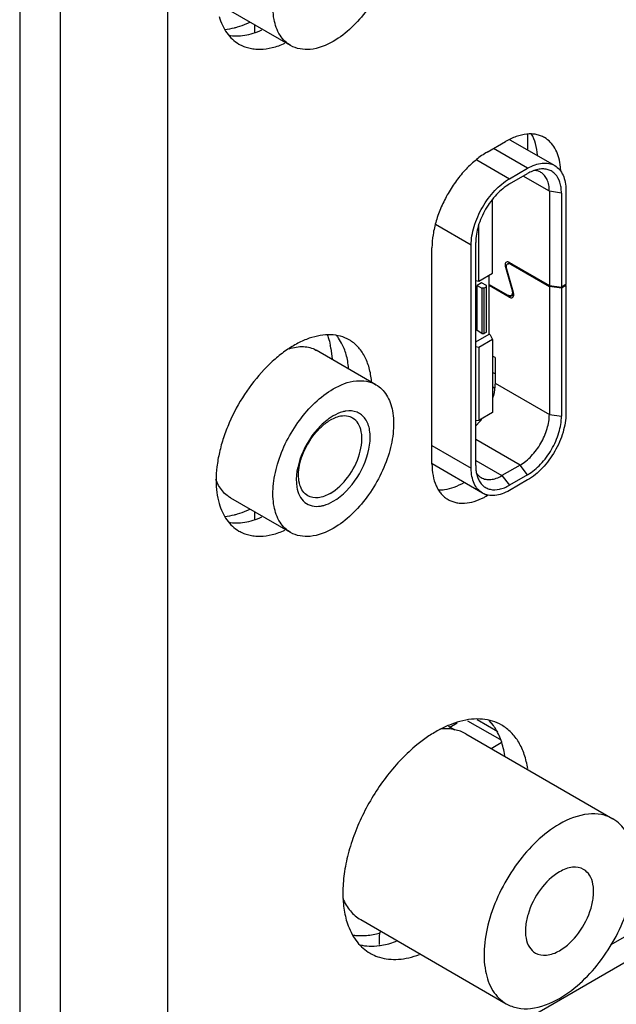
# Model space of a CAD drawing. Header units: inches. Extents: x 0 to 34, y 0 to 22.
# Tile 13 of 145: x 3.399 to 3.812, y 13.961 to 14.642. Entities that reach past the tile are written whole.
import ezdxf

# ---------------------------------------------------------------- set-up
doc = ezdxf.new("R2010")
doc.units = ezdxf.units.IN
doc.header["$LTSCALE"] = 1.87
doc.header["$MEASUREMENT"] = 0
doc.layers.get('0').update_dxf_attribs({"linetype": 'CONTINUOUS'})
doc.layers.add('02___PRT_ALL_AXES', color=7, linetype='CONTINUOUS')
doc.layers.add('THREAD', color=7, linetype='CONTINUOUS')

msp = doc.modelspace()

# ---------------------------------------------------------------- linework, layer by layer
at = {"color": 7, "linetype": 'CONTINUOUS'}
for p, q in [((3.39869, 15.71497), (3.39869, 13.8054)), ((3.5611, 14.63846), (3.5611, 14.63311)), ((3.73789, 14.55891), (3.76895, 14.54097)), ((3.7502, 14.53912), (3.72652, 14.55279)), ((3.71495, 14.54501), (3.73768, 14.53188)), ((3.73768, 14.53188), (3.7502, 14.53912)), ((3.75816, 14.53848), (3.75457, 14.53754)), ((3.73768, 14.52827), (3.7502, 14.5355)), ((3.76524, 14.52321), (3.74707, 14.53369)), ((3.77359, 14.522), (3.76524, 14.52321)), ((3.76524, 14.52321), (3.76524, 14.45811)), ((3.77359, 14.522), (3.77359, 14.45691)), ((3.77672, 14.52381), (3.77672, 14.45872)), ((3.72488, 14.51644), (3.72588, 14.51702)), ((3.72588, 14.51702), (3.72573, 14.51747)), ((3.72588, 14.46649), (3.72588, 14.51702)), ((3.71116, 14.48596), (3.68648, 14.50021)), ((3.71648, 14.46107), (3.71648, 14.50025)), ((3.71116, 14.33166), (3.71116, 14.48596)), ((3.71429, 14.33347), (3.71429, 14.48776)), ((3.73556, 14.47118), (3.73479, 14.47073)), ((3.73479, 14.47073), (3.73945, 14.45457)), ((3.73797, 14.47386), (3.73643, 14.47296)), ((3.7377, 14.47401), (3.76524, 14.45811)), ((3.73927, 14.47311), (3.73864, 14.47274)), ((3.73864, 14.47274), (3.76524, 14.45739)), ((3.71648, 14.46107), (3.72588, 14.46649)), ((3.72358, 14.42442), (3.72358, 14.46516)), ((3.74039, 14.45331), (3.73573, 14.46947)), ((3.71429, 14.46143), (3.71648, 14.46107)), ((3.71836, 14.45998), (3.71523, 14.45817)), ((3.71523, 14.45817), (3.71857, 14.45624)), ((3.71523, 14.42683), (3.71523, 14.45817)), ((3.7217, 14.45805), (3.71836, 14.45998)), ((3.72024, 14.45624), (3.71857, 14.45624)), ((3.71857, 14.45624), (3.71857, 14.4249)), ((3.7217, 14.45709), (3.72024, 14.45624)), ((3.72024, 14.4249), (3.72024, 14.45624)), ((3.7217, 14.42575), (3.7217, 14.45805)), ((3.72358, 14.45878), (3.73654, 14.4513)), ((3.73748, 14.45003), (3.72358, 14.45806)), ((3.76524, 14.45811), (3.77359, 14.45691)), ((3.77359, 14.45618), (3.76524, 14.45739)), ((3.76524, 14.45739), (3.76524, 14.36891)), ((3.77672, 14.45872), (3.77359, 14.45691)), ((3.77672, 14.45799), (3.77359, 14.45618)), ((3.77609, 14.45835), (3.77672, 14.45799)), ((3.77672, 14.45799), (3.77672, 14.36952)), ((3.73748, 14.45003), (3.74059, 14.45182)), ((3.74059, 14.45214), (3.73875, 14.45108)), ((3.73945, 14.45457), (3.73994, 14.45486)), ((3.7406, 14.45213), (3.74039, 14.45331)), ((3.77359, 14.45618), (3.77359, 14.36771)), ((3.71429, 14.41906), (3.72358, 14.42442)), ((3.71857, 14.4249), (3.71523, 14.42683)), ((3.71857, 14.4249), (3.72024, 14.4249)), ((3.7217, 14.42575), (3.72024, 14.4249)), ((3.72421, 14.42406), (3.72358, 14.42442)), ((3.72421, 14.42406), (3.72588, 14.42069)), ((3.71648, 14.41526), (3.71429, 14.41562)), ((3.72588, 14.42069), (3.71648, 14.41526)), ((3.72588, 14.42069), (3.72588, 14.37015)), ((3.60374, 14.41343), (3.60386, 14.41336)), ((3.6141, 14.41453), (3.6149, 14.40734)), ((3.71648, 14.41526), (3.71648, 14.36473)), ((3.72765, 14.40821), (3.72588, 14.40924)), ((3.72765, 14.40821), (3.72765, 14.39061)), ((3.72765, 14.39688), (3.72588, 14.39791)), ((3.72765, 14.39061), (3.76524, 14.36891)), ((3.72588, 14.37015), (3.71648, 14.36473)), ((3.76524, 14.36891), (3.77359, 14.36771)), ((3.71648, 14.36473), (3.71429, 14.36444)), ((3.71719, 14.3641), (3.71432, 14.36093)), ((3.68403, 14.34733), (3.71116, 14.33166)), ((3.74498, 14.33383), (3.71429, 14.35156)), ((3.71893, 14.3145), (3.68404, 14.33464)), ((3.71429, 14.33709), (3.73246, 14.3266)), ((3.74498, 14.33383), (3.73246, 14.3266)), ((3.7502, 14.3272), (3.74498, 14.33383)), ((3.7147, 14.32867), (3.71569, 14.32509)), ((3.7502, 14.3272), (3.73768, 14.31997)), ((3.53634, 14.31978), (3.53445, 14.32382)), ((3.73246, 14.3266), (3.73768, 14.31997)), ((3.7502, 14.32359), (3.73768, 14.31635)), ((3.5448, 14.31108), (3.54475, 14.31111)), ((3.5611, 14.30167), (3.5611, 14.29632)), ((3.70858, 14.15711), (3.73088, 14.14423)), ((3.72963, 14.14945), (3.71522, 14.15777)), ((3.69543, 14.1532), (3.69975, 14.15071)), ((3.72487, 14.13791), (3.7319, 14.14197)), ((3.63471, 14.01949), (3.63479, 14.01944)), ((3.64775, 14.00772), (3.64797, 14.01029)), ((3.64775, 14.00226), (3.64775, 14.00772)), ((3.6483, 14.01158), (3.64797, 14.01029))]:
    msp.add_line(p, q, dxfattribs=at)
at = {"color": 3, "linetype": 'CONTINUOUS'}
for p, q in [((3.42701, 13.82507), (3.42701, 15.69275)), ((3.50125, 13.82507), (3.50125, 15.69275)), ((4.86517, 14.59483), (3.49038, 13.80104))]:
    msp.add_line(p, q, dxfattribs=at)
at = {"color": 7, "linetype": 'CONTINUOUS', "true_color": 0x34a0ef}
for p, q in [((3.7502, 14.56239), (3.7502, 14.5518)), ((3.72588, 14.38826), (3.72619, 14.38808)), ((3.72619, 14.38808), (3.72739, 14.38733)), ((3.72619, 14.38085), (3.72588, 14.38103))]:
    msp.add_line(p, q, dxfattribs=at)
at = {"color": 7, "linetype": 'CONTINUOUS'}
for centre, radius, start, end in [((3.5599, 14.40528), 0.05499, 9.68889, 12.15459), ((3.68102, 14.39386), 0.04684, 320.55715, 323.48169), ((3.69419, 14.12397), 0.02749, 78.16936, 80.64234), ((3.63467, 14.04642), 0.03796, 261.71763, 265.3172), ((3.6349, 14.04952), 0.04106, 265.35675, 271.03862)]:
    msp.add_arc(centre, radius, start, end, dxfattribs=at)
for points, knots in [([(3.54925, 14.63666), (3.54852, 14.63645), (3.54571, 14.63567), (3.54282, 14.63514), (3.54067, 14.6349)], [0, 0, 0, 0, 0.258017, 1, 1, 1, 1]), ([(3.55792, 14.63998), (3.5572, 14.63964), (3.55437, 14.63838), (3.55145, 14.63731), (3.54925, 14.63666)], [0, 0, 0, 0, 0.257216, 1, 1, 1, 1]), ([(3.7502, 14.53912), (3.75185, 14.54007), (3.75512, 14.54163), (3.76015, 14.54284), (3.76488, 14.54272), (3.76772, 14.54169), (3.76895, 14.54097)], [0, 0, 0, 0, 0.289815, 0.549054, 0.782234, 1, 1, 1, 1]), ([(3.77359, 14.522), (3.77359, 14.52332), (3.77343, 14.52586), (3.77243, 14.53043), (3.77033, 14.5344), (3.76715, 14.53704), (3.76442, 14.53828), (3.76135, 14.53879), (3.75924, 14.53865), (3.75816, 14.53848)], [0, 0, 0, 0, 0.15152, 0.290674, 0.534797, 0.647328, 0.759162, 0.875342, 1, 1, 1, 1]), ([(3.76895, 14.54097), (3.77019, 14.54026), (3.77251, 14.53831), (3.77497, 14.53429), (3.77643, 14.52932), (3.77672, 14.52571), (3.77672, 14.52381)], [0, 0, 0, 0, 0.217771, 0.450954, 0.71019, 1, 1, 1, 1]), ([(3.71116, 14.48596), (3.71116, 14.4903), (3.71279, 14.49947), (3.71847, 14.51235), (3.72679, 14.52371), (3.73391, 14.52971), (3.73768, 14.53188)], [0, 0, 0, 0, 0.237213, 0.499994, 0.762778, 1, 1, 1, 1]), ([(3.75457, 14.53754), (3.7542, 14.53741), (3.7527, 14.53683), (3.75126, 14.53611), (3.7502, 14.5355)], [0, 0, 0, 0, 0.240749, 1, 1, 1, 1]), ([(3.75931, 14.53632), (3.75861, 14.53672), (3.75708, 14.53736), (3.75544, 14.53761), (3.75461, 14.53765)], [0, 0, 0, 0, 0.49015, 1, 1, 1, 1]), ([(3.76524, 14.52321), (3.76524, 14.52466), (3.76502, 14.52742), (3.7639, 14.53121), (3.76202, 14.53429), (3.76025, 14.53577), (3.75931, 14.53632)], [0, 0, 0, 0, 0.289799, 0.549048, 0.782228, 1, 1, 1, 1]), ([(3.73768, 14.52827), (3.73436, 14.52635), (3.72807, 14.52106), (3.72074, 14.51104), (3.71573, 14.49968), (3.71429, 14.4916), (3.71429, 14.48776)], [0, 0, 0, 0, 0.237223, 0.500006, 0.762786, 1, 1, 1, 1]), ([(3.73549, 14.47423), (3.73527, 14.4741), (3.73487, 14.4737), (3.73458, 14.47285), (3.73455, 14.47183), (3.73469, 14.47111), (3.73479, 14.47073)], [0, 0, 0, 0, 0.199195, 0.426537, 0.694554, 1, 1, 1, 1]), ([(3.7377, 14.47401), (3.73734, 14.47422), (3.73661, 14.47453), (3.73579, 14.4744), (3.73549, 14.47423)], [0, 0, 0, 0, 0.550851, 1, 1, 1, 1]), ([(3.73573, 14.46947), (3.73563, 14.46984), (3.73549, 14.47056), (3.73552, 14.47158), (3.73581, 14.47243), (3.73621, 14.47284), (3.73643, 14.47296)], [0, 0, 0, 0, 0.305448, 0.573466, 0.800808, 1, 1, 1, 1]), ([(3.73643, 14.47296), (3.73673, 14.47314), (3.73755, 14.47326), (3.73828, 14.47296), (3.73864, 14.47274)], [0, 0, 0, 0, 0.449149, 1, 1, 1, 1]), ([(3.73875, 14.45108), (3.73846, 14.45091), (3.73764, 14.45078), (3.73691, 14.45109), (3.73654, 14.4513)], [0, 0, 0, 0, 0.449149, 1, 1, 1, 1]), ([(3.73748, 14.45003), (3.73785, 14.44982), (3.73858, 14.44952), (3.7394, 14.44964), (3.7397, 14.44981)], [0, 0, 0, 0, 0.550851, 1, 1, 1, 1]), ([(3.73945, 14.45457), (3.73956, 14.4542), (3.7397, 14.45348), (3.73966, 14.45246), (3.73937, 14.45161), (3.73897, 14.4512), (3.73875, 14.45108)], [0, 0, 0, 0, 0.305446, 0.573462, 0.800805, 1, 1, 1, 1]), ([(3.7397, 14.44981), (3.73986, 14.4499), (3.74016, 14.45017), (3.74058, 14.45094), (3.74063, 14.45165), (3.7406, 14.45213)], [0, 0, 0, 0, 0.214148, 0.446369, 1, 1, 1, 1]), ([(3.61161, 14.42378), (3.61182, 14.42324), (3.61264, 14.42097), (3.61327, 14.41864), (3.61365, 14.41686)], [0, 0, 0, 0, 0.242462, 1, 1, 1, 1]), ([(3.58517, 14.41425), (3.58837, 14.41533), (3.59475, 14.41656), (3.60115, 14.41489), (3.60374, 14.41343)], [0, 0, 0, 0, 0.531784, 1, 1, 1, 1]), ([(3.72765, 14.39061), (3.72765, 14.38978), (3.72749, 14.38623), (3.72673, 14.38273), (3.72592, 14.38014)], [0, 0, 0, 0, 0.234807, 1, 1, 1, 1]), ([(3.74498, 14.33383), (3.74786, 14.33549), (3.7533, 14.34007), (3.75965, 14.34875), (3.76399, 14.35859), (3.76524, 14.36559), (3.76524, 14.36891)], [0, 0, 0, 0, 0.237222, 0.500006, 0.762787, 1, 1, 1, 1]), ([(3.77672, 14.36952), (3.77672, 14.36517), (3.77509, 14.356), (3.76941, 14.34312), (3.76109, 14.33176), (3.75397, 14.32576), (3.7502, 14.32359)], [0, 0, 0, 0, 0.237213, 0.499994, 0.762778, 1, 1, 1, 1]), ([(3.7502, 14.3272), (3.75352, 14.32912), (3.75981, 14.33441), (3.76714, 14.34443), (3.77215, 14.35579), (3.77359, 14.36387), (3.77359, 14.36771)], [0, 0, 0, 0, 0.237223, 0.500006, 0.762786, 1, 1, 1, 1]), ([(3.71893, 14.3145), (3.71769, 14.31521), (3.71537, 14.31716), (3.71291, 14.32118), (3.71145, 14.32615), (3.71116, 14.32976), (3.71116, 14.33166)], [0, 0, 0, 0, 0.217771, 0.450954, 0.71019, 1, 1, 1, 1]), ([(3.71429, 14.33347), (3.71429, 14.33305), (3.71432, 14.33145), (3.71449, 14.32984), (3.7147, 14.32867)], [0, 0, 0, 0, 0.259344, 1, 1, 1, 1]), ([(3.71464, 14.32859), (3.71509, 14.32788), (3.71612, 14.32659), (3.71744, 14.32558), (3.71813, 14.32518)], [0, 0, 0, 0, 0.509848, 1, 1, 1, 1]), ([(3.71569, 14.32509), (3.71608, 14.32407), (3.71701, 14.32217), (3.71899, 14.31977), (3.72143, 14.31802), (3.72531, 14.31659), (3.7298, 14.31676), (3.73425, 14.31818), (3.73653, 14.31931), (3.73768, 14.31997)], [0, 0, 0, 0, 0.124655, 0.240832, 0.352663, 0.465193, 0.709319, 0.848476, 1, 1, 1, 1]), ([(3.71813, 14.32518), (3.71908, 14.32464), (3.72125, 14.32385), (3.72486, 14.32376), (3.7287, 14.32468), (3.7312, 14.32587), (3.73246, 14.3266)], [0, 0, 0, 0, 0.217767, 0.450944, 0.710195, 1, 1, 1, 1]), ([(3.54475, 14.31111), (3.54389, 14.31161), (3.54052, 14.31388), (3.53785, 14.31712), (3.53634, 14.31978)], [0, 0, 0, 0, 0.245123, 1, 1, 1, 1]), ([(3.73768, 14.31635), (3.73603, 14.3154), (3.73276, 14.31385), (3.72773, 14.31263), (3.723, 14.31275), (3.72016, 14.31378), (3.71893, 14.3145)], [0, 0, 0, 0, 0.289815, 0.549054, 0.782234, 1, 1, 1, 1]), ([(3.54925, 14.29987), (3.54852, 14.29965), (3.54571, 14.29888), (3.54282, 14.29835), (3.54067, 14.29811)], [0, 0, 0, 0, 0.258017, 1, 1, 1, 1]), ([(3.55792, 14.30318), (3.5572, 14.30285), (3.55437, 14.30159), (3.55145, 14.30052), (3.54925, 14.29987)], [0, 0, 0, 0, 0.257216, 1, 1, 1, 1]), ([(3.69866, 14.1511), (3.69794, 14.15122), (3.69491, 14.15159), (3.69184, 14.1515), (3.68955, 14.15122)], [0, 0, 0, 0, 0.241622, 1, 1, 1, 1]), ([(3.62235, 14.03408), (3.62364, 14.03101), (3.62696, 14.02533), (3.632, 14.02105), (3.63471, 14.01949)], [0, 0, 0, 0, 0.515705, 1, 1, 1, 1]), ([(3.63564, 14.00846), (3.63664, 14.00848), (3.6408, 14.00869), (3.64492, 14.00946), (3.64797, 14.01029)], [0, 0, 0, 0, 0.240746, 1, 1, 1, 1])]:
    msp.add_open_spline(points, degree=3, knots=knots, dxfattribs=at)
msp.add_open_spline([(3.70735, 14.14803), (3.70503, 14.14937), (3.70245, 14.15033), (3.69983, 14.15088)], degree=3, dxfattribs=at)
at = {"layer": '02___PRT_ALL_AXES', "color": 7, "linetype": 'CONTINUOUS'}
for p, q in [((3.58617, 14.62399), (3.5448, 14.64787)), ((3.62146, 14.41829), (3.61938, 14.42166)), ((3.64523, 14.38948), (3.60386, 14.41336)), ((3.72221, 14.31271), (3.72011, 14.31393)), ((3.58617, 14.28719), (3.5448, 14.31108)), ((3.72659, 14.15371), (3.72366, 14.15734)), ((3.70735, 14.14803), (3.80918, 14.08923)), ((3.63471, 14.01949), (3.73536, 13.96138)), ((3.6481, 14.00164), (3.65416, 14.00289)), ((3.65416, 14.00289), (3.65943, 14.00458))]:
    msp.add_line(p, q, dxfattribs=at)
at = {"layer": '02___PRT_ALL_AXES', "color": 3, "linetype": 'CONTINUOUS'}
for p, q in [((4.84979, 14.6037), (3.80729, 14.00178)), ((3.72221, 14.55031), (3.73494, 14.55766)), ((3.77309, 14.53745), (3.77274, 14.54163)), ((3.68403, 14.33476), (3.68403, 14.48417)), ((3.72295, 14.31314), (3.72221, 14.31271)), ((3.69635, 14.15267), (3.70148, 14.15564))]:
    msp.add_line(p, q, dxfattribs=at)
at = {"layer": '02___PRT_ALL_AXES', "color": 7, "linetype": 'CONTINUOUS'}
for centre, radius, start, end in [((3.59499, 14.40451), 0.02982, 35.1038, 39.60786), ((3.69586, 14.13212), 0.03755, 32.13623, 35.09598), ((3.64152, 14.04801), 0.04683, 277.39978, 278.07392)]:
    msp.add_arc(centre, radius, start, end, dxfattribs=at)
at = {"layer": '02___PRT_ALL_AXES', "color": 3, "linetype": 'CONTINUOUS'}
msp.add_arc((3.69809, 14.35444), 0.04819, 297.11527, 300.02894, dxfattribs=at)
at = {"layer": '02___PRT_ALL_AXES', "color": 7, "linetype": 'CONTINUOUS'}
for points, knots in [([(3.58617, 14.62399), (3.58322, 14.62569), (3.57787, 14.63116), (3.57397, 14.64268), (3.57364, 14.65656), (3.57793, 14.6775), (3.59053, 14.70211), (3.60656, 14.71807), (3.6157, 14.72334)], [0, 0, 0, 0, 0.087145, 0.186857, 0.304533, 0.438673, 0.730122, 1, 1, 1, 1]), ([(3.64523, 14.72627), (3.64818, 14.72457), (3.65353, 14.7191), (3.65743, 14.70757), (3.65776, 14.69369), (3.65347, 14.67275), (3.64087, 14.64814), (3.62483, 14.63219), (3.6157, 14.62691)], [0, 0, 0, 0, 0.087145, 0.186857, 0.304533, 0.438673, 0.730122, 1, 1, 1, 1]), ([(3.54335, 14.6311), (3.54512, 14.6308), (3.54882, 14.63052), (3.55454, 14.63104), (3.56048, 14.63246), (3.5644, 14.63395), (3.56638, 14.63483)], [0, 0, 0, 0, 0.227547, 0.468515, 0.725512, 1, 1, 1, 1]), ([(3.6157, 14.62691), (3.61081, 14.62409), (3.60105, 14.62003), (3.59015, 14.62169), (3.58617, 14.62399)], [0, 0, 0, 0, 0.550836, 1, 1, 1, 1]), ([(3.7571, 14.54816), (3.75691, 14.55086), (3.75609, 14.55597), (3.75408, 14.56076), (3.75281, 14.56281)], [0, 0, 0, 0, 0.52921, 1, 1, 1, 1]), ([(3.62632, 14.40095), (3.62603, 14.4041), (3.625, 14.41008), (3.62281, 14.41576), (3.62146, 14.41829)], [0, 0, 0, 0, 0.524358, 1, 1, 1, 1]), ([(3.6157, 14.38655), (3.62058, 14.38937), (3.63034, 14.39343), (3.64124, 14.39177), (3.64523, 14.38947)], [0, 0, 0, 0, 0.550836, 1, 1, 1, 1]), ([(3.64523, 14.38947), (3.64818, 14.38777), (3.65353, 14.38231), (3.65743, 14.37078), (3.65776, 14.3569), (3.65347, 14.33596), (3.64087, 14.31135), (3.62483, 14.29539), (3.6157, 14.29012)], [0, 0, 0, 0, 0.087145, 0.186857, 0.304533, 0.438673, 0.730122, 1, 1, 1, 1]), ([(3.58617, 14.28719), (3.58322, 14.2889), (3.57787, 14.29436), (3.57397, 14.30589), (3.57364, 14.31977), (3.57793, 14.34071), (3.59053, 14.36532), (3.60656, 14.38128), (3.6157, 14.38655)], [0, 0, 0, 0, 0.087145, 0.186857, 0.304533, 0.438673, 0.730122, 1, 1, 1, 1]), ([(3.6885, 14.31671), (3.68991, 14.31666), (3.69362, 14.31689), (3.69971, 14.31851), (3.7041, 14.32063), (3.7063, 14.3219)], [0, 0, 0, 0, 0.225165, 0.592902, 1, 1, 1, 1]), ([(3.54335, 14.2943), (3.54512, 14.294), (3.54882, 14.29373), (3.55454, 14.29424), (3.56048, 14.29567), (3.5644, 14.29716), (3.56638, 14.29803)], [0, 0, 0, 0, 0.227547, 0.468515, 0.725512, 1, 1, 1, 1]), ([(3.6157, 14.29012), (3.61081, 14.2873), (3.60105, 14.28324), (3.59015, 14.28489), (3.58617, 14.28719)], [0, 0, 0, 0, 0.550836, 1, 1, 1, 1]), ([(3.73436, 14.13312), (3.73382, 14.1366), (3.73225, 14.1432), (3.72937, 14.14938), (3.72766, 14.1521)], [0, 0, 0, 0, 0.523282, 1, 1, 1, 1]), ([(3.80918, 14.08923), (3.80675, 14.09063), (3.80115, 14.09267), (3.78812, 14.09299), (3.77838, 14.0891), (3.77227, 14.08557)], [0, 0, 0, 0, 0.218397, 0.452246, 1, 1, 1, 1]), ([(3.77227, 13.96503), (3.78369, 13.97163), (3.79868, 13.98654), (3.81308, 14.00995), (3.82094, 14.0294), (3.82484, 14.04851), (3.82443, 14.06586), (3.81956, 14.08027), (3.81287, 14.0871), (3.80918, 14.08923)], [0, 0, 0, 0, 0.269586, 0.417098, 0.5618, 0.695796, 0.813345, 0.912949, 1, 1, 1, 1]), ([(3.77227, 14.08557), (3.76085, 14.07898), (3.74586, 14.06407), (3.73146, 14.04065), (3.7236, 14.02121), (3.7197, 14.0021), (3.72011, 13.98474), (3.72498, 13.97034), (3.73167, 13.96351), (3.73536, 13.96138)], [0, 0, 0, 0, 0.269586, 0.417098, 0.5618, 0.695796, 0.813345, 0.912949, 1, 1, 1, 1]), ([(3.63401, 14.00207), (3.63616, 14.00159), (3.64069, 14.00102), (3.64524, 14.00127), (3.64755, 14.00157)], [0, 0, 0, 0, 0.485824, 1, 1, 1, 1]), ([(3.73536, 13.96138), (3.7378, 13.95997), (3.74339, 13.95794), (3.75642, 13.95761), (3.76616, 13.96151), (3.77227, 13.96503)], [0, 0, 0, 0, 0.218397, 0.452246, 1, 1, 1, 1])]:
    msp.add_open_spline(points, degree=3, knots=knots, dxfattribs=at)
at = {"layer": '02___PRT_ALL_AXES', "color": 3, "linetype": 'CONTINUOUS'}
for points, knots in [([(3.53667, 14.64414), (3.53727, 14.64204), (3.53873, 14.63806), (3.54182, 14.6327), (3.5457, 14.62828), (3.54879, 14.626), (3.55041, 14.62506)], [0, 0, 0, 0, 0.272086, 0.526095, 0.766664, 1, 1, 1, 1]), ([(3.55041, 14.62506), (3.55148, 14.62444), (3.55372, 14.62336), (3.55731, 14.62222), (3.56111, 14.62157), (3.56656, 14.62135), (3.57381, 14.62239), (3.57945, 14.62438), (3.58229, 14.62564)], [0, 0, 0, 0, 0.11156, 0.224654, 0.340708, 0.460987, 0.71759, 1, 1, 1, 1]), ([(3.76194, 14.56033), (3.76105, 14.56084), (3.75917, 14.56172), (3.75613, 14.56256), (3.75289, 14.56293), (3.74822, 14.56276), (3.74202, 14.56127), (3.73731, 14.55902), (3.73494, 14.55766)], [0, 0, 0, 0, 0.108102, 0.218236, 0.332236, 0.451661, 0.710691, 1, 1, 1, 1]), ([(3.77274, 14.54163), (3.77246, 14.54371), (3.77163, 14.54765), (3.76935, 14.55298), (3.76614, 14.55733), (3.76339, 14.55949), (3.76194, 14.56033)], [0, 0, 0, 0, 0.281239, 0.537558, 0.774253, 1, 1, 1, 1]), ([(3.72221, 14.55031), (3.7196, 14.5488), (3.71443, 14.54518), (3.70733, 14.53853), (3.70078, 14.53067), (3.69504, 14.5219), (3.69032, 14.51254), (3.68678, 14.50294), (3.68458, 14.49347), (3.68403, 14.48719), (3.68403, 14.48417)], [0, 0, 0, 0, 0.114124, 0.237348, 0.366976, 0.500006, 0.633035, 0.76266, 0.885881, 1, 1, 1, 1]), ([(3.62672, 14.42043), (3.62484, 14.42151), (3.62069, 14.42324), (3.61385, 14.42424), (3.6065, 14.4237), (3.5988, 14.42165), (3.59092, 14.41817), (3.583, 14.41333), (3.57521, 14.40723), (3.56504, 14.39743), (3.55374, 14.38296), (3.54493, 14.36667), (3.53968, 14.35299), (3.5368, 14.34282), (3.53504, 14.33289), (3.53461, 14.32636), (3.53461, 14.32319)], [0, 0, 0, 0, 0.042826, 0.087417, 0.135215, 0.187137, 0.243599, 0.304575, 0.36969, 0.43832, 0.582553, 0.729596, 0.801592, 0.871216, 0.937632, 1, 1, 1, 1]), ([(3.64223, 14.39176), (3.64193, 14.39494), (3.64089, 14.40098), (3.63817, 14.40799), (3.63523, 14.41272), (3.63273, 14.41577), (3.6299, 14.41837), (3.62781, 14.4198), (3.62672, 14.42043)], [0, 0, 0, 0, 0.283404, 0.54021, 0.660327, 0.776109, 0.888848, 1, 1, 1, 1]), ([(3.68403, 14.33476), (3.68403, 14.33202), (3.68444, 14.32682), (3.68625, 14.3207), (3.68844, 14.31658), (3.69037, 14.31395), (3.69262, 14.31174), (3.69432, 14.31055), (3.69521, 14.31004)], [0, 0, 0, 0, 0.289303, 0.548331, 0.667757, 0.781759, 0.891895, 1, 1, 1, 1]), ([(3.53461, 14.32319), (3.53461, 14.32042), (3.53492, 14.31508), (3.53596, 14.30982), (3.53667, 14.30735)], [0, 0, 0, 0, 0.518741, 1, 1, 1, 1]), ([(3.53667, 14.30735), (3.53727, 14.30525), (3.53873, 14.30127), (3.54182, 14.2959), (3.5457, 14.29148), (3.54879, 14.2892), (3.55041, 14.28827)], [0, 0, 0, 0, 0.272086, 0.526095, 0.766664, 1, 1, 1, 1]), ([(3.69521, 14.31004), (3.69603, 14.30956), (3.69777, 14.30874), (3.70056, 14.30791), (3.70354, 14.30749), (3.70781, 14.30749), (3.71349, 14.30859), (3.71786, 14.31041), (3.72006, 14.31154)], [0, 0, 0, 0, 0.109752, 0.221288, 0.336235, 0.456009, 0.713787, 1, 1, 1, 1]), ([(3.55041, 14.28827), (3.55148, 14.28765), (3.55372, 14.28657), (3.55731, 14.28543), (3.56111, 14.28478), (3.56656, 14.28456), (3.57381, 14.2856), (3.57945, 14.28759), (3.58229, 14.28885)], [0, 0, 0, 0, 0.11156, 0.224654, 0.340708, 0.460987, 0.71759, 1, 1, 1, 1]), ([(3.73227, 14.15402), (3.73027, 14.15517), (3.72594, 14.15704), (3.71881, 14.15839), (3.71117, 14.15828), (3.70601, 14.15729), (3.7034, 14.15659)], [0, 0, 0, 0, 0.232493, 0.472635, 0.726949, 1, 1, 1, 1]), ([(3.7034, 14.15659), (3.70089, 14.15592), (3.69581, 14.15417), (3.68832, 14.15057), (3.68081, 14.14594), (3.67598, 14.1423), (3.67358, 14.14034)], [0, 0, 0, 0, 0.227516, 0.470339, 0.728182, 1, 1, 1, 1]), ([(3.75027, 14.12393), (3.74975, 14.12727), (3.74827, 14.1336), (3.74442, 14.14217), (3.73912, 14.14916), (3.73464, 14.15265), (3.73227, 14.15402)], [0, 0, 0, 0, 0.27983, 0.535748, 0.773039, 1, 1, 1, 1]), ([(3.67358, 14.14034), (3.66989, 14.13732), (3.66271, 14.13065), (3.65295, 14.11937), (3.64415, 14.10682), (3.63656, 14.09337), (3.63041, 14.0794), (3.62585, 14.0653), (3.62303, 14.05149), (3.62234, 14.04237), (3.62234, 14.03797)], [0, 0, 0, 0, 0.121507, 0.24878, 0.379553, 0.51134, 0.641585, 0.767829, 0.887968, 1, 1, 1, 1]), ([(3.62234, 14.03797), (3.62234, 14.03395), (3.62287, 14.02626), (3.62474, 14.01875), (3.62601, 14.01532)], [0, 0, 0, 0, 0.523543, 1, 1, 1, 1]), ([(3.62601, 14.01532), (3.62679, 14.01325), (3.62857, 14.0093), (3.63206, 14.004), (3.63625, 13.99959), (3.6395, 13.99726), (3.6412, 13.99628)], [0, 0, 0, 0, 0.267855, 0.520948, 0.76332, 1, 1, 1, 1]), ([(3.6412, 13.99628), (3.64171, 13.99599), (3.64379, 13.99486), (3.64601, 13.99399), (3.64771, 13.99347)], [0, 0, 0, 0, 0.248812, 1, 1, 1, 1]), ([(3.64771, 13.99347), (3.64976, 13.99285), (3.65412, 13.992), (3.66096, 13.99194), (3.66814, 13.99304), (3.67292, 13.9945), (3.67534, 13.99539)], [0, 0, 0, 0, 0.228776, 0.469434, 0.725716, 1, 1, 1, 1])]:
    msp.add_open_spline(points, degree=3, knots=knots, dxfattribs=at)
at = {"layer": 'THREAD', "color": 7, "linetype": 'CONTINUOUS'}
msp.add_line((3.61645, 14.3663), (3.61359, 14.36487), dxfattribs=at)
msp.add_arc((3.63411, 14.33609), 0.03673, 120.08157, 125.27863, dxfattribs=at)
for points, knots in [([(3.6157, 14.3088), (3.6224, 14.31267), (3.63354, 14.32475), (3.64113, 14.34299), (3.64153, 14.35745), (3.63872, 14.36597), (3.63232, 14.37129), (3.62699, 14.37154), (3.62445, 14.37114)], [0, 0, 0, 0, 0.2862, 0.584237, 0.710638, 0.814764, 0.904819, 1, 1, 1, 1]), ([(3.62445, 14.37114), (3.62373, 14.37102), (3.62067, 14.37036), (3.61777, 14.36906), (3.6157, 14.36787)], [0, 0, 0, 0, 0.232697, 1, 1, 1, 1]), ([(3.62198, 14.36778), (3.62153, 14.36774), (3.61964, 14.36746), (3.6178, 14.36687), (3.61645, 14.3663)], [0, 0, 0, 0, 0.236594, 1, 1, 1, 1]), ([(3.62909, 14.3664), (3.62858, 14.3667), (3.62637, 14.36774), (3.62382, 14.36797), (3.62198, 14.36778)], [0, 0, 0, 0, 0.240581, 1, 1, 1, 1]), ([(3.60695, 14.36103), (3.60113, 14.35523), (3.59259, 14.34187), (3.58931, 14.32585), (3.59051, 14.31866)], [0, 0, 0, 0, 0.530285, 1, 1, 1, 1]), ([(3.6052, 14.35809), (3.60585, 14.35879), (3.60841, 14.36132), (3.6113, 14.36354), (3.61359, 14.36487)], [0, 0, 0, 0, 0.264399, 1, 1, 1, 1]), ([(3.6129, 14.36607), (3.61238, 14.36571), (3.6103, 14.36416), (3.60835, 14.36243), (3.60695, 14.36103)], [0, 0, 0, 0, 0.241492, 1, 1, 1, 1]), ([(3.61359, 14.31424), (3.61839, 14.31701), (3.62681, 14.32539), (3.63342, 14.33831), (3.63567, 14.3493), (3.6355, 14.35659), (3.63345, 14.36264), (3.63064, 14.36551), (3.62909, 14.3664)], [0, 0, 0, 0, 0.269917, 0.561332, 0.695473, 0.81314, 0.912851, 1, 1, 1, 1]), ([(3.59809, 14.3127), (3.59543, 14.31424), (3.59243, 14.31888), (3.59148, 14.32591), (3.5921, 14.33481), (3.59613, 14.34627), (3.60177, 14.35448), (3.6052, 14.35809)], [0, 0, 0, 0, 0.18137, 0.292808, 0.419423, 0.705058, 1, 1, 1, 1]), ([(3.59051, 14.31866), (3.59117, 14.31471), (3.59378, 14.30867), (3.60109, 14.30521), (3.605, 14.30522), (3.60695, 14.30553)], [0, 0, 0, 0, 0.513281, 0.746716, 1, 1, 1, 1]), ([(3.61359, 14.31424), (3.61103, 14.31276), (3.6059, 14.31063), (3.60018, 14.31149), (3.59809, 14.3127)], [0, 0, 0, 0, 0.550758, 1, 1, 1, 1]), ([(3.60695, 14.30553), (3.60767, 14.30564), (3.61073, 14.30631), (3.61362, 14.3076), (3.6157, 14.3088)], [0, 0, 0, 0, 0.232697, 1, 1, 1, 1]), ([(3.78896, 14.05421), (3.78671, 14.05551), (3.78055, 14.05644), (3.77503, 14.05415), (3.77227, 14.05255)], [0, 0, 0, 0, 0.449164, 1, 1, 1, 1]), ([(3.77227, 14.05255), (3.76711, 14.04957), (3.75804, 14.04055), (3.75093, 14.02664), (3.7485, 14.01481), (3.74869, 14.00697), (3.75089, 14.00045), (3.75392, 13.99736), (3.75558, 13.9964)], [0, 0, 0, 0, 0.269891, 0.561317, 0.695457, 0.81314, 0.912855, 1, 1, 1, 1]), ([(3.77227, 13.99805), (3.77743, 14.00103), (3.7865, 14.01005), (3.79362, 14.02396), (3.79604, 14.03579), (3.79585, 14.04364), (3.79365, 14.05016), (3.79062, 14.05324), (3.78896, 14.05421)], [0, 0, 0, 0, 0.269891, 0.561317, 0.695457, 0.81314, 0.912855, 1, 1, 1, 1]), ([(3.75558, 13.9964), (3.75783, 13.9951), (3.76399, 13.99417), (3.76951, 13.99646), (3.77227, 13.99805)], [0, 0, 0, 0, 0.449164, 1, 1, 1, 1])]:
    msp.add_open_spline(points, degree=3, knots=knots, dxfattribs=at)

doc.saveas('drawing.dxf')
